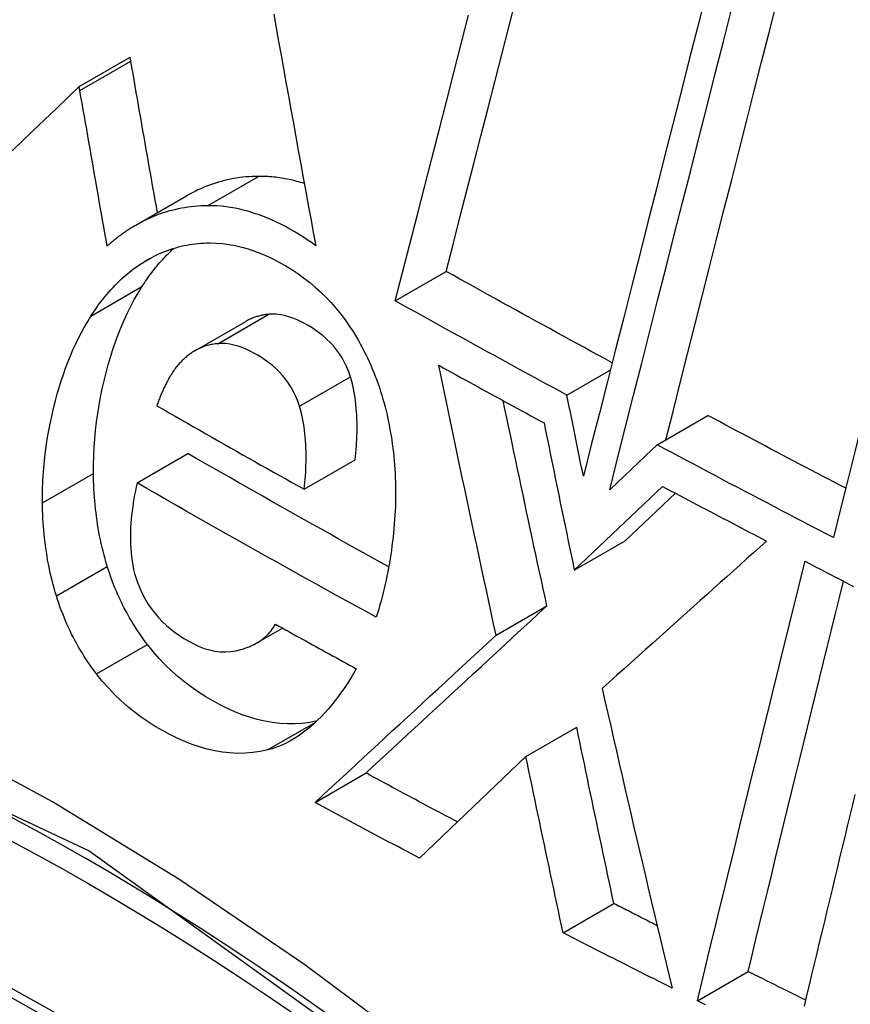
# Model space of a CAD drawing. Header units: inches. Extents: x 18 to 388, y 34 to 188.
# Tile 97 of 159: x 377.4546 to 377.5508, y 137.0604 to 137.1745. Entities that reach past the tile are written whole.
import ezdxf

# ---------------------------------------------------------------- set-up
doc = ezdxf.new("R2010")
doc.units = ezdxf.units.IN
doc.header["$MEASUREMENT"] = 0
doc.layers.add('Visible Edges(ANSI)', color=7, linetype='Continuous', lineweight=25)
doc.layers.add('Visible Tangent Edges(ANSI)', color=7, linetype='Continuous', lineweight=25)

msp = doc.modelspace()

# ---------------------------------------------------------------- linework, layer by layer
at = {"layer": 'Visible Edges(ANSI)'}
for p, q in [((377.46148, 137.1667), (377.46737, 137.17011)), ((377.46745, 137.16966), (377.46737, 137.17011)), ((377.46155, 137.16626), (377.46148, 137.1667)), ((377.46802, 137.15063), (377.47392, 137.15403)), ((377.49807, 137.14189), (377.50397, 137.14529)), ((377.47486, 137.13609), (377.48076, 137.13949)), ((377.51796, 137.13096), (377.52299, 137.13386)), ((377.52842, 137.12519), (377.5343, 137.12859)), ((377.52842, 137.12519), (377.52707, 137.12392)), ((377.46817, 137.12078), (377.47407, 137.12419)), ((377.52707, 137.12392), (377.52292, 137.11997)), ((377.48754, 137.12004), (377.49344, 137.12344)), ((377.51882, 137.11066), (377.52905, 137.12037)), ((377.52471, 137.11406), (377.53053, 137.11959)), ((377.51882, 137.11066), (377.52471, 137.11406)), ((377.50975, 137.10314), (377.51564, 137.10654)), ((377.48204, 137.10224), (377.48502, 137.10396)), ((377.51321, 137.08907), (377.5191, 137.09247)), ((377.51321, 137.08907), (377.50089, 137.07731)), ((377.4888, 137.08377), (377.4947, 137.08718)), ((377.51753, 137.06865), (377.52341, 137.07204)), ((377.53308, 137.06079), (377.53894, 137.06418))]:
    msp.add_line(p, q, dxfattribs=at)
at = {"layer": 'Visible Edges(ANSI)', "flags": 128}
for points in [[(377.50397, 137.14529), (377.50477, 137.1484), (377.50557, 137.15152), (377.50637, 137.15465), (377.50718, 137.15779), (377.50799, 137.16094), (377.5088, 137.1641), (377.50962, 137.16727), (377.51043, 137.17043), (377.51125, 137.1736), (377.51206, 137.17678)], [(377.53403, 137.17727), (377.53308, 137.17355), (377.53213, 137.16982), (377.53118, 137.16609), (377.53023, 137.16235), (377.52928, 137.15861), (377.52833, 137.15487), (377.52738, 137.15113), (377.52643, 137.1474), (377.52548, 137.14367), (377.52454, 137.13996), (377.5236, 137.13625), (377.52266, 137.13255), (377.52172, 137.12887), (377.52079, 137.1252), (377.51987, 137.12156)], [(377.484, 137.17508), (377.48428, 137.1735), (377.48456, 137.17193), (377.48485, 137.17035), (377.48513, 137.16878), (377.48542, 137.1672), (377.4857, 137.16562), (377.48599, 137.16404), (377.48628, 137.16246), (377.48656, 137.16088), (377.48685, 137.1593), (377.48714, 137.15772), (377.48742, 137.15614), (377.48771, 137.15456), (377.488, 137.15298), (377.48829, 137.15141), (377.48858, 137.14984), (377.48887, 137.14826)], [(377.52292, 137.11997), (377.52384, 137.12361), (377.52476, 137.12728), (377.52569, 137.13096), (377.52663, 137.13465), (377.52757, 137.13836), (377.52851, 137.14207), (377.52945, 137.14579), (377.5304, 137.14952), (377.53135, 137.15326), (377.5323, 137.15699), (377.53325, 137.16073), (377.5342, 137.16447), (377.53514, 137.1682), (377.53609, 137.17192), (377.53704, 137.17564)], [(377.52941, 137.12577), (377.53025, 137.12907), (377.53109, 137.13239), (377.53193, 137.13573), (377.53278, 137.13907), (377.53363, 137.14243), (377.53448, 137.14579), (377.53533, 137.14916), (377.53619, 137.15253), (377.53705, 137.15591), (377.53791, 137.15929), (377.53876, 137.16267), (377.53962, 137.16605), (377.54048, 137.16942), (377.54134, 137.1728), (377.5422, 137.17617)], [(377.56407, 137.17549), (377.56322, 137.17212), (377.56237, 137.16873), (377.56152, 137.16534), (377.56066, 137.16194), (377.55981, 137.15854), (377.55896, 137.15513), (377.5581, 137.15172), (377.55725, 137.14831), (377.5564, 137.1449), (377.55555, 137.14149), (377.5547, 137.13809), (377.55385, 137.13469), (377.55301, 137.13129), (377.55217, 137.1279), (377.55133, 137.12452), (377.55049, 137.12115), (377.54966, 137.11779), (377.54883, 137.11444)], [(377.49807, 137.14189), (377.49891, 137.14516), (377.49975, 137.14844), (377.5006, 137.15173), (377.50145, 137.15503), (377.5023, 137.15835), (377.50315, 137.16167), (377.50401, 137.16499), (377.50487, 137.16832), (377.50572, 137.17166), (377.50658, 137.17499)], [(377.47053, 137.15208), (377.47041, 137.15282), (377.47028, 137.15355), (377.47015, 137.15428), (377.47002, 137.15502), (377.46989, 137.15575), (377.46976, 137.15648), (377.46963, 137.15722), (377.4695, 137.15795), (377.46937, 137.15869), (377.46924, 137.15942), (377.46912, 137.16015), (377.46899, 137.16089), (377.46886, 137.16162), (377.46873, 137.16235), (377.4686, 137.16309), (377.46847, 137.16382), (377.46834, 137.16455), (377.46822, 137.16528), (377.46809, 137.16601), (377.46796, 137.16674), (377.46783, 137.16747), (377.46771, 137.1682), (377.46758, 137.16893), (377.46745, 137.16966)], [(377.46148, 137.1667), (377.46014, 137.16542), (377.45881, 137.16414), (377.45747, 137.16286), (377.45612, 137.16157), (377.45477, 137.16028), (377.45342, 137.15898)], [(377.46472, 137.14821), (377.46459, 137.14896), (377.46445, 137.14971), (377.46432, 137.15047), (377.46419, 137.15122), (377.46406, 137.15197), (377.46392, 137.15273), (377.46379, 137.15348), (377.46366, 137.15423), (377.46353, 137.15499), (377.46339, 137.15574), (377.46326, 137.1565), (377.46313, 137.15725), (377.463, 137.158), (377.46287, 137.15875), (377.46273, 137.15951), (377.4626, 137.16026), (377.46247, 137.16101), (377.46234, 137.16176), (377.46221, 137.16251), (377.46208, 137.16326), (377.46195, 137.16401), (377.46181, 137.16476), (377.46168, 137.16551), (377.46155, 137.16626)], [(377.48224, 137.1563), (377.48188, 137.15629), (377.48151, 137.15628), (377.48115, 137.15626), (377.48079, 137.15623), (377.48043, 137.15619), (377.48007, 137.15615), (377.47972, 137.1561), (377.47936, 137.15604), (377.47901, 137.15597), (377.47865, 137.15589), (377.4783, 137.15581), (377.47795, 137.15572), (377.4776, 137.15562), (377.47726, 137.15552), (377.47691, 137.1554), (377.47657, 137.15528), (377.47623, 137.15515), (377.47589, 137.15501), (377.47556, 137.15487), (377.47522, 137.15472), (377.47489, 137.15456), (377.47456, 137.15439), (377.47424, 137.15422), (377.47392, 137.15403)], [(377.48755, 137.15547), (377.48733, 137.15554), (377.48711, 137.1556), (377.48689, 137.15566), (377.48667, 137.15572), (377.48645, 137.15578), (377.48622, 137.15584), (377.486, 137.15589), (377.48578, 137.15594), (377.48556, 137.15598), (377.48534, 137.15602), (377.48512, 137.15606), (377.4849, 137.1561), (377.48468, 137.15613), (377.48446, 137.15616), (377.48423, 137.15619), (377.48401, 137.15622), (377.48379, 137.15624), (377.48357, 137.15626), (377.48335, 137.15627), (377.48313, 137.15628), (377.4829, 137.15629), (377.48268, 137.1563), (377.48246, 137.1563), (377.48224, 137.1563)], [(377.47634, 137.15289), (377.47596, 137.15289), (377.47558, 137.15287), (377.47519, 137.15285), (377.47481, 137.15282), (377.47443, 137.15278), (377.47406, 137.15273), (377.47368, 137.15267), (377.47331, 137.1526), (377.47293, 137.15253), (377.47256, 137.15244), (377.47219, 137.15235), (377.47182, 137.15225), (377.47146, 137.15214), (377.47109, 137.15202), (377.47073, 137.1519), (377.47037, 137.15176), (377.47001, 137.15162), (377.46966, 137.15146), (377.46931, 137.1513), (377.46896, 137.15113), (377.46861, 137.15096), (377.46827, 137.15077), (377.46793, 137.15058), (377.46759, 137.15038)], [(377.48887, 137.14826), (377.48838, 137.14862), (377.48789, 137.14896), (377.48739, 137.14929), (377.48689, 137.14961), (377.48639, 137.14991), (377.48588, 137.1502), (377.48536, 137.15049), (377.48484, 137.15075), (377.48432, 137.15101), (377.4838, 137.15125), (377.48327, 137.15147), (377.48275, 137.15168), (377.48222, 137.15187), (377.48168, 137.15205), (377.48115, 137.15221), (377.48062, 137.15236), (377.48008, 137.15249), (377.47955, 137.1526), (377.47901, 137.15269), (377.47848, 137.15277), (377.47794, 137.15283), (377.47741, 137.15287), (377.47688, 137.15289), (377.47634, 137.15289)], [(377.46759, 137.15038), (377.46747, 137.1503), (377.46734, 137.15022), (377.46722, 137.15014), (377.46709, 137.15006), (377.46697, 137.14998), (377.46685, 137.14989), (377.46672, 137.14981), (377.4666, 137.14972), (377.46648, 137.14964), (377.46636, 137.14955), (377.46624, 137.14946), (377.46612, 137.14937), (377.466, 137.14928), (377.46588, 137.14919), (377.46576, 137.14909), (377.46564, 137.149), (377.46553, 137.1489), (377.46541, 137.14881), (377.46529, 137.14871), (377.46518, 137.14861), (377.46506, 137.14851), (377.46495, 137.14841), (377.46483, 137.14831), (377.46472, 137.14821)], [(377.46874, 137.14352), (377.46888, 137.14373), (377.46902, 137.14394), (377.46916, 137.14415), (377.4693, 137.14435), (377.46944, 137.14456), (377.46958, 137.14476), (377.46973, 137.14495), (377.46988, 137.14515), (377.47003, 137.14535), (377.47018, 137.14554), (377.47033, 137.14573), (377.47048, 137.14591), (377.47063, 137.1461), (377.47079, 137.14628), (377.47095, 137.14646), (377.47111, 137.14664), (377.47127, 137.14681), (377.47143, 137.14698), (377.47159, 137.14715), (377.47176, 137.14732), (377.47192, 137.14749), (377.47209, 137.14765), (377.47226, 137.14781), (377.47243, 137.14796)], [(377.46899, 137.14641), (377.46928, 137.14658), (377.46957, 137.14675), (377.46987, 137.14691), (377.47017, 137.14706), (377.47047, 137.14721), (377.47078, 137.14735), (377.47108, 137.14748), (377.47139, 137.1476), (377.4717, 137.14772), (377.47202, 137.14783), (377.47233, 137.14793), (377.47265, 137.14803), (377.47297, 137.14812), (377.47329, 137.1482), (377.47361, 137.14827), (377.47394, 137.14833), (377.47426, 137.14839), (377.47459, 137.14844), (377.47491, 137.14848), (377.47524, 137.14852), (377.47557, 137.14854), (377.4759, 137.14856), (377.47623, 137.14858), (377.47657, 137.14858)], [(377.47657, 137.14858), (377.47731, 137.14857), (377.47806, 137.14852), (377.4788, 137.14842), (377.47955, 137.14828), (377.4803, 137.14811), (377.48104, 137.1479), (377.48177, 137.14765), (377.48251, 137.14737), (377.48324, 137.14705), (377.48397, 137.1467), (377.48469, 137.14632), (377.4854, 137.14592), (377.4861, 137.14549), (377.48679, 137.14503), (377.48747, 137.14455), (377.48814, 137.14403), (377.48879, 137.14348), (377.48943, 137.14291), (377.49005, 137.1423), (377.49066, 137.14167), (377.49124, 137.141), (377.49181, 137.1403), (377.49235, 137.13957), (377.49287, 137.1388)], [(377.46284, 137.14011), (377.46306, 137.14044), (377.46327, 137.14077), (377.4635, 137.14109), (377.46372, 137.1414), (377.46395, 137.14171), (377.46418, 137.14201), (377.46442, 137.14231), (377.46466, 137.1426), (377.4649, 137.14288), (377.46515, 137.14316), (377.4654, 137.14344), (377.46565, 137.1437), (377.46591, 137.14396), (377.46617, 137.14422), (377.46643, 137.14447), (377.4667, 137.14471), (377.46697, 137.14494), (377.46725, 137.14517), (377.46753, 137.1454), (377.46781, 137.14561), (377.4681, 137.14582), (377.46839, 137.14602), (377.46869, 137.14622), (377.46899, 137.14641)], [(377.52321, 137.13471), (377.5224, 137.13515), (377.52159, 137.13558), (377.52079, 137.13602), (377.51998, 137.13646), (377.51918, 137.1369), (377.51838, 137.13734), (377.51757, 137.13778), (377.51677, 137.13822), (377.51597, 137.13866), (377.51516, 137.1391), (377.51436, 137.13954), (377.51356, 137.13998), (377.51276, 137.14042), (377.51196, 137.14086), (377.51116, 137.1413), (377.51036, 137.14174), (377.50956, 137.14219), (377.50876, 137.14263), (377.50796, 137.14307), (377.50716, 137.14352), (377.50636, 137.14396), (377.50556, 137.1444), (377.50477, 137.14485), (377.50397, 137.14529)], [(377.46312, 137.12188), (377.46312, 137.12289), (377.46315, 137.12389), (377.4632, 137.12489), (377.46327, 137.12588), (377.46336, 137.12687), (377.46348, 137.12785), (377.46362, 137.12882), (377.46377, 137.12978), (377.46395, 137.13073), (377.46414, 137.13168), (377.46436, 137.13262), (377.46459, 137.13355), (377.46483, 137.13447), (377.46509, 137.13537), (377.46537, 137.13625), (377.46567, 137.13712), (377.46598, 137.13798), (377.46632, 137.13883), (377.46667, 137.13965), (377.46705, 137.14047), (377.46744, 137.14126), (377.46785, 137.14203), (377.46829, 137.14278), (377.46874, 137.14352)], [(377.51796, 137.13096), (377.51713, 137.13141), (377.51629, 137.13186), (377.51546, 137.13231), (377.51463, 137.13277), (377.5138, 137.13322), (377.51296, 137.13367), (377.51213, 137.13413), (377.5113, 137.13458), (377.51047, 137.13504), (377.50964, 137.13549), (377.50881, 137.13595), (377.50798, 137.1364), (377.50715, 137.13686), (377.50633, 137.13731), (377.5055, 137.13777), (377.50467, 137.13822), (377.50384, 137.13868), (377.50302, 137.13914), (377.50219, 137.1396), (377.50137, 137.14005), (377.50054, 137.14051), (377.49972, 137.14097), (377.4989, 137.14143), (377.49807, 137.14189)], [(377.45722, 137.11847), (377.45723, 137.11981), (377.45728, 137.12113), (377.45737, 137.12244), (377.4575, 137.12375), (377.45766, 137.12504), (377.45786, 137.12627), (377.45807, 137.12743), (377.45829, 137.12849), (377.45851, 137.12946), (377.45873, 137.13032), (377.45894, 137.13109), (377.45916, 137.13185), (377.45939, 137.1326), (377.45964, 137.13334), (377.4599, 137.13407), (377.46017, 137.13479), (377.46045, 137.1355), (377.46075, 137.1362), (377.46107, 137.13688), (377.46139, 137.13755), (377.46173, 137.13821), (377.46209, 137.13886), (377.46246, 137.13949), (377.46284, 137.14011)], [(377.48342, 137.14032), (377.4833, 137.14031), (377.48319, 137.14029), (377.48307, 137.14028), (377.48296, 137.14026), (377.48284, 137.14024), (377.48273, 137.14022), (377.48261, 137.1402), (377.4825, 137.14017), (377.48239, 137.14014), (377.48228, 137.14011), (377.48216, 137.14008), (377.48205, 137.14005), (377.48194, 137.14002), (377.48183, 137.13998), (377.48172, 137.13994), (377.48161, 137.1399), (377.4815, 137.13986), (377.48139, 137.13981), (377.48129, 137.13976), (377.48118, 137.13971), (377.48107, 137.13966), (377.48097, 137.13961), (377.48087, 137.13955), (377.48076, 137.13949)], [(377.49289, 137.13306), (377.4927, 137.13365), (377.49247, 137.1342), (377.49221, 137.13474), (377.49192, 137.13526), (377.49161, 137.13575), (377.49127, 137.13622), (377.49091, 137.13666), (377.49053, 137.13707), (377.49013, 137.13745), (377.48973, 137.13781), (377.48931, 137.13814), (377.48888, 137.13846), (377.48845, 137.13874), (377.48801, 137.13901), (377.48756, 137.13926), (377.48711, 137.13949), (377.48666, 137.1397), (377.4862, 137.13988), (377.48574, 137.14004), (377.48527, 137.14017), (377.48481, 137.14027), (377.48434, 137.14032), (377.48388, 137.14034), (377.48342, 137.14032)], [(377.49287, 137.1388), (377.49312, 137.13843), (377.49335, 137.13805), (377.49358, 137.13766), (377.49381, 137.13727), (377.49403, 137.13688), (377.49425, 137.13648), (377.49446, 137.13608), (377.49466, 137.13567), (377.49486, 137.13526), (377.49505, 137.13485), (377.49524, 137.13443), (377.49542, 137.134), (377.4956, 137.13357), (377.49577, 137.13314), (377.49593, 137.1327), (377.49609, 137.13226), (377.49624, 137.13182), (377.49639, 137.13138), (377.49653, 137.13093), (377.49666, 137.13048), (377.49679, 137.13003), (377.4969, 137.12958), (377.49702, 137.12912), (377.49713, 137.12866)], [(377.47752, 137.13691), (377.47737, 137.1369), (377.47722, 137.13688), (377.47707, 137.13686), (377.47692, 137.13683), (377.47677, 137.1368), (377.47662, 137.13677), (377.47648, 137.13674), (377.47633, 137.1367), (377.47619, 137.13666), (377.47604, 137.13661), (377.4759, 137.13656), (377.47576, 137.13651), (377.47561, 137.13645), (377.47547, 137.13639), (377.47533, 137.13633), (377.4752, 137.13627), (377.47506, 137.1362), (377.47492, 137.13612), (377.47479, 137.13604), (377.47466, 137.13596), (377.47453, 137.13588), (377.4744, 137.13579), (377.47427, 137.1357), (377.47414, 137.1356)], [(377.48699, 137.12966), (377.4868, 137.13024), (377.48657, 137.1308), (377.48631, 137.13134), (377.48603, 137.13185), (377.48572, 137.13234), (377.48538, 137.1328), (377.48503, 137.13323), (377.48465, 137.13364), (377.48426, 137.13402), (377.48386, 137.13438), (377.48345, 137.13471), (377.48302, 137.13502), (377.4826, 137.13531), (377.48216, 137.13558), (377.48171, 137.13583), (377.48126, 137.13606), (377.4808, 137.13628), (377.48033, 137.13647), (377.47987, 137.13663), (377.4794, 137.13676), (377.47893, 137.13686), (377.47845, 137.13692), (377.47799, 137.13694), (377.47752, 137.13691)], [(377.47414, 137.1356), (377.47403, 137.13551), (377.47392, 137.13542), (377.47381, 137.13532), (377.4737, 137.13523), (377.47359, 137.13513), (377.47348, 137.13503), (377.47338, 137.13492), (377.47327, 137.13482), (377.47317, 137.13471), (377.47307, 137.1346), (377.47297, 137.13449), (377.47287, 137.13437), (377.47278, 137.13426), (377.47268, 137.13414), (377.47259, 137.13402), (377.4725, 137.13389), (377.47241, 137.13377), (377.47232, 137.13364), (377.47223, 137.13351), (377.47215, 137.13338), (377.47207, 137.13324), (377.47199, 137.13311), (377.47191, 137.13297), (377.47183, 137.13283)], [(377.50975, 137.10314), (377.50947, 137.10444), (377.50919, 137.10575), (377.50891, 137.10705), (377.50863, 137.10835), (377.50835, 137.10966), (377.50807, 137.11096), (377.50779, 137.11226), (377.50751, 137.11357), (377.50723, 137.11487), (377.50695, 137.11618), (377.50667, 137.11748), (377.5064, 137.11879), (377.50612, 137.12009), (377.50584, 137.1214), (377.50557, 137.1227), (377.50529, 137.12401), (377.50502, 137.12531), (377.50475, 137.12661), (377.50448, 137.12791), (377.5042, 137.12921), (377.50393, 137.13051), (377.50366, 137.13181), (377.50339, 137.13311), (377.50312, 137.13441)], [(377.50312, 137.13441), (377.50363, 137.13413), (377.50413, 137.13385), (377.50464, 137.13357), (377.50515, 137.13329), (377.50565, 137.13301), (377.50616, 137.13273), (377.50667, 137.13246), (377.50717, 137.13218), (377.50768, 137.1319), (377.50819, 137.13162), (377.5087, 137.13134), (377.5092, 137.13107), (377.50971, 137.13079), (377.51022, 137.13051), (377.51073, 137.13023), (377.51124, 137.12996), (377.51175, 137.12968), (377.51225, 137.1294), (377.51276, 137.12913), (377.51327, 137.12885), (377.51378, 137.12857), (377.51429, 137.1283), (377.5148, 137.12802), (377.51531, 137.12774)], [(377.47183, 137.13283), (377.47176, 137.13271), (377.4717, 137.13259), (377.47164, 137.13246), (377.47157, 137.13234), (377.47151, 137.13222), (377.47145, 137.13209), (377.47139, 137.13197), (377.47133, 137.13184), (377.47127, 137.13171), (377.47121, 137.13159), (377.47115, 137.13146), (377.47109, 137.13133), (377.47103, 137.1312), (377.47098, 137.13107), (377.47092, 137.13093), (377.47087, 137.1308), (377.47082, 137.13067), (377.47076, 137.13053), (377.47071, 137.1304), (377.47066, 137.13027), (377.47062, 137.13013), (377.47057, 137.12999), (377.47052, 137.12986), (377.47048, 137.12972)], [(377.49344, 137.12344), (377.49348, 137.12383), (377.49351, 137.12423), (377.49355, 137.12463), (377.49358, 137.12503), (377.4936, 137.12543), (377.49362, 137.12583), (377.49364, 137.12623), (377.49365, 137.12663), (377.49366, 137.12704), (377.49366, 137.12744), (377.49365, 137.12784), (377.49364, 137.12825), (377.49362, 137.12865), (377.4936, 137.12906), (377.49356, 137.12946), (377.49352, 137.12987), (377.49348, 137.13028), (377.49342, 137.13068), (377.49336, 137.13108), (377.49328, 137.13149), (377.4932, 137.13189), (377.49311, 137.13228), (377.493, 137.13267), (377.49289, 137.13306)], [(377.51987, 137.12156), (377.51979, 137.12195), (377.51971, 137.12234), (377.51963, 137.12273), (377.51955, 137.12312), (377.51947, 137.12351), (377.51939, 137.12391), (377.51931, 137.1243), (377.51923, 137.12469), (377.51915, 137.12508), (377.51907, 137.12547), (377.51899, 137.12586), (377.51891, 137.12626), (377.51883, 137.12665), (377.51875, 137.12704), (377.51868, 137.12743), (377.5186, 137.12782), (377.51852, 137.12822), (377.51844, 137.12861), (377.51836, 137.129), (377.51828, 137.12939), (377.5182, 137.12978), (377.51812, 137.13017), (377.51804, 137.13057), (377.51796, 137.13096)], [(377.47048, 137.12972), (377.47119, 137.12932), (377.47189, 137.12891), (377.4726, 137.1285), (377.47331, 137.1281), (377.47401, 137.12769), (377.47472, 137.12729), (377.47543, 137.12688), (377.47614, 137.12648), (377.47685, 137.12607), (377.47756, 137.12567), (377.47827, 137.12526), (377.47898, 137.12486), (377.47969, 137.12446), (377.4804, 137.12405), (377.48111, 137.12365), (377.48182, 137.12325), (377.48253, 137.12285), (377.48325, 137.12244), (377.48396, 137.12204), (377.48468, 137.12164), (377.48539, 137.12124), (377.48611, 137.12084), (377.48682, 137.12044), (377.48754, 137.12004)], [(377.48754, 137.12004), (377.48758, 137.12043), (377.48762, 137.12082), (377.48765, 137.12122), (377.48768, 137.12162), (377.48771, 137.12202), (377.48773, 137.12243), (377.48774, 137.12283), (377.48775, 137.12324), (377.48776, 137.12365), (377.48776, 137.12405), (377.48775, 137.12446), (377.48774, 137.12487), (377.48772, 137.12527), (377.4877, 137.12568), (377.48766, 137.12608), (377.48762, 137.12648), (377.48758, 137.12689), (377.48752, 137.12729), (377.48746, 137.12769), (377.48738, 137.12809), (377.4873, 137.12849), (377.48721, 137.12888), (377.48711, 137.12927), (377.48699, 137.12966)], [(377.51564, 137.10654), (377.51543, 137.10753), (377.51521, 137.10852), (377.515, 137.10951), (377.51479, 137.1105), (377.51457, 137.11149), (377.51436, 137.11248), (377.51415, 137.11347), (377.51393, 137.11446), (377.51372, 137.11545), (377.51351, 137.11644), (377.5133, 137.11744), (377.51309, 137.11843), (377.51288, 137.11942), (377.51267, 137.12041), (377.51246, 137.1214), (377.51225, 137.12239), (377.51204, 137.12338), (377.51183, 137.12437), (377.51162, 137.12537), (377.51141, 137.12636), (377.5112, 137.12735), (377.51099, 137.12834), (377.51079, 137.12933), (377.51058, 137.13032)], [(377.49713, 137.12866), (377.49723, 137.12818), (377.49733, 137.12769), (377.49742, 137.12721), (377.49751, 137.12673), (377.49759, 137.12624), (377.49767, 137.12576), (377.49774, 137.12528), (377.4978, 137.12479), (377.49786, 137.12431), (377.49791, 137.12382), (377.49795, 137.12334), (377.49799, 137.12286), (377.49803, 137.12237), (377.49806, 137.12189), (377.49808, 137.1214), (377.4981, 137.12092), (377.49811, 137.12044), (377.49811, 137.11995), (377.49811, 137.11947), (377.49811, 137.11899), (377.4981, 137.1185), (377.49809, 137.11802), (377.49807, 137.11754), (377.49804, 137.11705)], [(377.55025, 137.12016), (377.54958, 137.12051), (377.54891, 137.12086), (377.54825, 137.12121), (377.54758, 137.12156), (377.54691, 137.12191), (377.54625, 137.12226), (377.54558, 137.12261), (377.54492, 137.12296), (377.54425, 137.12331), (377.54359, 137.12366), (377.54292, 137.12401), (377.54226, 137.12436), (377.54159, 137.12471), (377.54093, 137.12507), (377.54027, 137.12542), (377.5396, 137.12577), (377.53894, 137.12612), (377.53828, 137.12647), (377.53761, 137.12683), (377.53695, 137.12718), (377.53629, 137.12753), (377.53563, 137.12788), (377.53496, 137.12824), (377.5343, 137.12859)], [(377.51531, 137.12774), (377.51545, 137.12703), (377.5156, 137.12632), (377.51574, 137.12561), (377.51589, 137.1249), (377.51603, 137.12419), (377.51618, 137.12348), (377.51632, 137.12276), (377.51647, 137.12205), (377.51661, 137.12134), (377.51676, 137.12063), (377.51691, 137.11992), (377.51705, 137.1192), (377.5172, 137.11849), (377.51735, 137.11778), (377.51749, 137.11707), (377.51764, 137.11636), (377.51779, 137.11564), (377.51794, 137.11493), (377.51808, 137.11422), (377.51823, 137.11351), (377.51838, 137.1128), (377.51853, 137.11209), (377.51867, 137.11137), (377.51882, 137.11066)], [(377.54883, 137.11444), (377.54798, 137.11489), (377.54712, 137.11533), (377.54627, 137.11578), (377.54541, 137.11622), (377.54456, 137.11667), (377.5437, 137.11712), (377.54285, 137.11756), (377.542, 137.11801), (377.54115, 137.11846), (377.5403, 137.1189), (377.53944, 137.11935), (377.53859, 137.1198), (377.53774, 137.12025), (377.53689, 137.12069), (377.53604, 137.12114), (377.5352, 137.12159), (377.53435, 137.12204), (377.5335, 137.12249), (377.53265, 137.12294), (377.5318, 137.12339), (377.53096, 137.12384), (377.53011, 137.12429), (377.52926, 137.12474), (377.52842, 137.12519)], [(377.49732, 137.11107), (377.49635, 137.11161), (377.49537, 137.11215), (377.49439, 137.1127), (377.49341, 137.11324), (377.49244, 137.11378), (377.49146, 137.11432), (377.49049, 137.11487), (377.48952, 137.11541), (377.48854, 137.11595), (377.48757, 137.1165), (377.4866, 137.11704), (377.48563, 137.11759), (377.48467, 137.11814), (377.4837, 137.11868), (377.48273, 137.11923), (377.48177, 137.11978), (377.4808, 137.12033), (377.47984, 137.12088), (377.47887, 137.12143), (377.47791, 137.12198), (377.47695, 137.12253), (377.47599, 137.12308), (377.47503, 137.12363), (377.47407, 137.12419)], [(377.46473, 137.1111), (377.4646, 137.11154), (377.46448, 137.11198), (377.46436, 137.11242), (377.46424, 137.11286), (377.46413, 137.1133), (377.46403, 137.11375), (377.46393, 137.11419), (377.46384, 137.11464), (377.46376, 137.11509), (377.46368, 137.11553), (377.46361, 137.11598), (377.46354, 137.11643), (377.46347, 137.11688), (377.46342, 137.11733), (377.46336, 137.11779), (377.46332, 137.11824), (377.46327, 137.11869), (377.46324, 137.11915), (377.46321, 137.1196), (377.46318, 137.12006), (377.46316, 137.12051), (377.46314, 137.12097), (377.46313, 137.12142), (377.46312, 137.12188)], [(377.46817, 137.12078), (377.46808, 137.12033), (377.46798, 137.11987), (377.46789, 137.11941), (377.46781, 137.11894), (377.46774, 137.11847), (377.46767, 137.118), (377.4676, 137.11753), (377.46755, 137.11706), (377.4675, 137.11658), (377.46746, 137.11611), (377.46743, 137.11562), (377.46741, 137.11514), (377.4674, 137.11465), (377.4674, 137.11416), (377.46741, 137.11368), (377.46744, 137.11319), (377.46748, 137.1127), (377.46753, 137.11221), (377.4676, 137.11173), (377.46768, 137.11124), (377.46778, 137.11077), (377.46789, 137.11029), (377.46803, 137.10983), (377.46818, 137.10937)], [(377.49587, 137.10523), (377.49471, 137.10587), (377.49354, 137.10651), (377.49237, 137.10715), (377.49121, 137.10779), (377.49004, 137.10844), (377.48888, 137.10908), (377.48772, 137.10972), (377.48656, 137.11037), (377.4854, 137.11101), (377.48424, 137.11166), (377.48309, 137.1123), (377.48193, 137.11295), (377.48078, 137.1136), (377.47963, 137.11425), (377.47848, 137.1149), (377.47733, 137.11555), (377.47618, 137.1162), (377.47503, 137.11685), (377.47388, 137.1175), (377.47274, 137.11816), (377.4716, 137.11881), (377.47045, 137.11947), (377.46931, 137.12012), (377.46817, 137.12078)], [(377.52905, 137.12037), (377.52955, 137.12011), (377.53005, 137.11984), (377.53055, 137.11958), (377.53105, 137.11931), (377.53155, 137.11905), (377.53205, 137.11878), (377.53255, 137.11852), (377.53305, 137.11825), (377.53355, 137.11799), (377.53405, 137.11773), (377.53455, 137.11746), (377.53505, 137.1172), (377.53555, 137.11693), (377.53605, 137.11667), (377.53655, 137.11641), (377.53705, 137.11614), (377.53756, 137.11588), (377.53806, 137.11562), (377.53856, 137.11535), (377.53906, 137.11509), (377.53956, 137.11483), (377.54007, 137.11456), (377.54057, 137.1143), (377.54107, 137.11404)], [(377.45884, 137.10769), (377.4587, 137.10813), (377.45858, 137.10857), (377.45846, 137.10901), (377.45834, 137.10946), (377.45823, 137.1099), (377.45813, 137.11034), (377.45804, 137.11079), (377.45795, 137.11123), (377.45786, 137.11168), (377.45778, 137.11213), (377.45771, 137.11258), (377.45764, 137.11303), (377.45758, 137.11348), (377.45752, 137.11393), (377.45747, 137.11438), (377.45742, 137.11483), (377.45738, 137.11529), (377.45734, 137.11574), (377.45731, 137.11619), (377.45728, 137.11665), (377.45726, 137.11711), (377.45724, 137.11756), (377.45723, 137.11802), (377.45722, 137.11847)], [(377.49804, 137.11705), (377.49801, 137.11654), (377.49797, 137.11602), (377.49793, 137.11551), (377.49788, 137.115), (377.49783, 137.11449), (377.49777, 137.11398), (377.4977, 137.11348), (377.49763, 137.11297), (377.49756, 137.11247), (377.49748, 137.11198), (377.4974, 137.11148), (377.49731, 137.11099), (377.49722, 137.1105), (377.49712, 137.11001), (377.49701, 137.10952), (377.49691, 137.10904), (377.49679, 137.10855), (377.49668, 137.10807), (377.49655, 137.10759), (377.49643, 137.10712), (377.4963, 137.10664), (377.49616, 137.10617), (377.49602, 137.1057), (377.49587, 137.10523)], [(377.54107, 137.11404), (377.5403, 137.11335), (377.53954, 137.11266), (377.53878, 137.11198), (377.53801, 137.11129), (377.53725, 137.11061), (377.53649, 137.10992), (377.53572, 137.10923), (377.53495, 137.10855), (377.53419, 137.10786), (377.53341, 137.10716), (377.53264, 137.10647), (377.53186, 137.10577), (377.53108, 137.10507), (377.53029, 137.10436), (377.5295, 137.10365), (377.5287, 137.10293), (377.5279, 137.10221), (377.52708, 137.10148), (377.52627, 137.10075), (377.52544, 137.10001), (377.52461, 137.09926), (377.52376, 137.0985), (377.52291, 137.09774), (377.52205, 137.09697)], [(377.53308, 137.06079), (377.53359, 137.0629), (377.5341, 137.06502), (377.53461, 137.06714), (377.53513, 137.06926), (377.53564, 137.07139), (377.53616, 137.07351), (377.53668, 137.07564), (377.5372, 137.07777), (377.53772, 137.0799), (377.53824, 137.08204), (377.53876, 137.08417), (377.53928, 137.0863), (377.5398, 137.08843), (377.54033, 137.09056), (377.54085, 137.09269), (377.54137, 137.09481), (377.54189, 137.09694), (377.54242, 137.09906), (377.54294, 137.10118), (377.54346, 137.10329), (377.54398, 137.1054), (377.5445, 137.10751), (377.54502, 137.10961), (377.54554, 137.11171)], [(377.54554, 137.11171), (377.54597, 137.11148), (377.5464, 137.11126), (377.54683, 137.11104), (377.54726, 137.11081), (377.54769, 137.11059), (377.54812, 137.11036), (377.54855, 137.11014), (377.54899, 137.10992), (377.54942, 137.10969), (377.54985, 137.10947), (377.55028, 137.10925), (377.55071, 137.10903), (377.55114, 137.1088)], [(377.46938, 137.10207), (377.46913, 137.10239), (377.46889, 137.10272), (377.46865, 137.10306), (377.46841, 137.1034), (377.46818, 137.10374), (377.46796, 137.10409), (377.46773, 137.10444), (377.46752, 137.1048), (377.46731, 137.10516), (377.4671, 137.10553), (377.4669, 137.1059), (377.4667, 137.10628), (377.4665, 137.10666), (377.46632, 137.10705), (377.46613, 137.10744), (377.46595, 137.10783), (377.46578, 137.10823), (377.46562, 137.10863), (377.46546, 137.10903), (377.4653, 137.10944), (377.46515, 137.10985), (377.46501, 137.11026), (377.46487, 137.11068), (377.46473, 137.1111)], [(377.46818, 137.10937), (377.46844, 137.10869), (377.46873, 137.10803), (377.46906, 137.1074), (377.46943, 137.10679), (377.46981, 137.10622), (377.47023, 137.10569), (377.47066, 137.10518), (377.47111, 137.1047), (377.47159, 137.10426), (377.47208, 137.10384), (377.47258, 137.10345), (377.47309, 137.10309), (377.47361, 137.10275), (377.47416, 137.10243), (377.47475, 137.10212), (377.47535, 137.10184), (377.47596, 137.10161), (377.47657, 137.10143), (377.47719, 137.1013), (377.47781, 137.10122), (377.47842, 137.1012), (377.47902, 137.10124), (377.47962, 137.10133), (377.48021, 137.10147)], [(377.53894, 137.06418), (377.5394, 137.06605), (377.53985, 137.06793), (377.5403, 137.06981), (377.54076, 137.07169), (377.54122, 137.07357), (377.54168, 137.07546), (377.54214, 137.07734), (377.5426, 137.07923), (377.54306, 137.08112), (377.54352, 137.08301), (377.54398, 137.0849), (377.54444, 137.08679), (377.54491, 137.08868), (377.54537, 137.09057), (377.54583, 137.09246), (377.5463, 137.09435), (377.54676, 137.09624), (377.54723, 137.09813), (377.54769, 137.10001), (377.54815, 137.10189), (377.54862, 137.10377), (377.54908, 137.10565), (377.54954, 137.10752), (377.55, 137.10939)], [(377.46348, 137.09866), (377.46323, 137.09899), (377.46299, 137.09932), (377.46275, 137.09965), (377.46251, 137.09999), (377.46228, 137.10034), (377.46206, 137.10068), (377.46184, 137.10104), (377.46162, 137.1014), (377.46141, 137.10176), (377.4612, 137.10213), (377.461, 137.1025), (377.4608, 137.10287), (377.4606, 137.10326), (377.46042, 137.10364), (377.46023, 137.10403), (377.46006, 137.10443), (377.45988, 137.10482), (377.45972, 137.10522), (377.45956, 137.10563), (377.4594, 137.10603), (377.45925, 137.10644), (377.45911, 137.10686), (377.45897, 137.10727), (377.45884, 137.10769)], [(377.4947, 137.08718), (377.49549, 137.08791), (377.49629, 137.08865), (377.49709, 137.08939), (377.49789, 137.09013), (377.4987, 137.09088), (377.49951, 137.09163), (377.50033, 137.09239), (377.50115, 137.09315), (377.50198, 137.09391), (377.50281, 137.09468), (377.50366, 137.09546), (377.50451, 137.09625), (377.50537, 137.09705), (377.50624, 137.09785), (377.50712, 137.09867), (377.50802, 137.09949), (377.50892, 137.10033), (377.50984, 137.10118), (377.51077, 137.10204), (377.51171, 137.10291), (377.51267, 137.1038), (377.51365, 137.1047), (377.51464, 137.10561), (377.51564, 137.10654)], [(377.48021, 137.10147), (377.4804, 137.10153), (377.4806, 137.1016), (377.48079, 137.10166), (377.48098, 137.10174), (377.48117, 137.10181), (377.48136, 137.10189), (377.48155, 137.10198), (377.48173, 137.10207), (377.48191, 137.10217), (377.4821, 137.10227), (377.48227, 137.10238), (377.48245, 137.1025), (377.48262, 137.10262), (377.48279, 137.10275), (377.48295, 137.10288), (377.48311, 137.10302), (377.48327, 137.10317), (377.48342, 137.10332), (377.48356, 137.10349), (377.4837, 137.10366), (377.48384, 137.10383), (377.48397, 137.10402), (377.48409, 137.10421), (377.4842, 137.10441)], [(377.4842, 137.10441), (377.48459, 137.1042), (377.48498, 137.10398), (377.48537, 137.10376), (377.48576, 137.10355), (377.48615, 137.10333), (377.48654, 137.10312), (377.48693, 137.1029), (377.48732, 137.10269), (377.48771, 137.10247), (377.4881, 137.10226), (377.48849, 137.10204), (377.48888, 137.10183), (377.48927, 137.10161), (377.48966, 137.1014), (377.49005, 137.10118), (377.49044, 137.10097), (377.49083, 137.10075), (377.49123, 137.10054), (377.49162, 137.10032), (377.49201, 137.10011), (377.4924, 137.09989), (377.49279, 137.09968), (377.49318, 137.09947), (377.49357, 137.09925)], [(377.48902, 137.09321), (377.48817, 137.09304), (377.48731, 137.09292), (377.48645, 137.09287), (377.48559, 137.09286), (377.48472, 137.09291), (377.48385, 137.09301), (377.48297, 137.09317), (377.48209, 137.09338), (377.48122, 137.09363), (377.48035, 137.09393), (377.47949, 137.09427), (377.47864, 137.09465), (377.47779, 137.09507), (377.47695, 137.09553), (377.47613, 137.09601), (377.47531, 137.09654), (377.4745, 137.0971), (377.47371, 137.09769), (377.47294, 137.09833), (377.47218, 137.099), (377.47145, 137.09971), (377.47073, 137.10045), (377.47004, 137.10124), (377.46938, 137.10207)], [(377.4888, 137.08377), (377.4896, 137.08451), (377.4904, 137.08525), (377.4912, 137.08599), (377.49201, 137.08674), (377.49281, 137.08748), (377.49363, 137.08824), (377.49444, 137.08899), (377.49527, 137.08975), (377.4961, 137.09052), (377.49693, 137.09129), (377.49778, 137.09208), (377.49863, 137.09286), (377.49949, 137.09366), (377.50037, 137.09447), (377.50125, 137.09528), (377.50214, 137.09611), (377.50304, 137.09694), (377.50396, 137.09779), (377.50489, 137.09865), (377.50583, 137.09952), (377.50679, 137.1004), (377.50776, 137.1013), (377.50875, 137.10222), (377.50975, 137.10314)], [(377.48328, 137.08984), (377.48243, 137.08966), (377.48157, 137.08954), (377.4807, 137.08947), (377.47982, 137.08945), (377.47894, 137.0895), (377.47806, 137.08959), (377.47717, 137.08974), (377.4763, 137.08994), (377.47542, 137.09019), (377.47455, 137.09049), (377.47369, 137.09083), (377.47283, 137.09121), (377.47197, 137.09162), (377.47113, 137.09208), (377.47029, 137.09257), (377.46947, 137.0931), (377.46865, 137.09366), (377.46785, 137.09426), (377.46707, 137.09489), (377.46631, 137.09557), (377.46557, 137.09628), (377.46485, 137.09704), (377.46415, 137.09783), (377.46348, 137.09866)], [(377.49357, 137.09925), (377.49325, 137.0987), (377.49292, 137.09816), (377.49258, 137.09762), (377.49223, 137.09709), (377.49187, 137.09657), (377.4915, 137.09606), (377.49112, 137.09556), (377.49073, 137.09508), (377.49034, 137.09461), (377.48993, 137.09415), (377.48952, 137.09371), (377.48909, 137.09328), (377.48866, 137.09287), (377.48822, 137.09248), (377.48776, 137.09212), (377.4873, 137.09177), (377.48683, 137.09144), (377.48635, 137.09114), (377.48586, 137.09086), (377.48536, 137.0906), (377.48486, 137.09037), (377.48434, 137.09017), (377.48382, 137.08999), (377.48328, 137.08984)], [(377.52205, 137.09697), (377.52237, 137.09552), (377.5227, 137.09408), (377.52303, 137.09263), (377.52336, 137.09119), (377.52369, 137.08974), (377.52402, 137.08829), (377.52435, 137.08685), (377.52468, 137.0854), (377.52502, 137.08395), (377.52535, 137.0825), (377.52569, 137.08106), (377.52603, 137.07961), (377.52637, 137.07816), (377.52671, 137.07671), (377.52705, 137.07526), (377.52739, 137.07382), (377.52773, 137.07237), (377.52808, 137.07092), (377.52842, 137.06947), (377.52877, 137.06803), (377.52912, 137.06658), (377.52947, 137.06514), (377.52982, 137.06369), (377.53017, 137.06225)], [(377.52341, 137.07204), (377.52322, 137.07289), (377.52304, 137.07374), (377.52286, 137.0746), (377.52267, 137.07545), (377.52249, 137.0763), (377.52231, 137.07715), (377.52213, 137.078), (377.52195, 137.07885), (377.52177, 137.0797), (377.52159, 137.08055), (377.52141, 137.08141), (377.52123, 137.08226), (377.52105, 137.08311), (377.52087, 137.08396), (377.52069, 137.08481), (377.52051, 137.08566), (377.52033, 137.08652), (377.52016, 137.08737), (377.51998, 137.08822), (377.5198, 137.08907), (377.51963, 137.08992), (377.51945, 137.09077), (377.51927, 137.09162), (377.5191, 137.09247)], [(377.51753, 137.06865), (377.51734, 137.0695), (377.51716, 137.07035), (377.51698, 137.0712), (377.51679, 137.07205), (377.51661, 137.0729), (377.51643, 137.07375), (377.51625, 137.07461), (377.51607, 137.07546), (377.51589, 137.07631), (377.51571, 137.07716), (377.51553, 137.07801), (377.51535, 137.07886), (377.51517, 137.07971), (377.51499, 137.08057), (377.51481, 137.08142), (377.51463, 137.08227), (377.51445, 137.08312), (377.51427, 137.08397), (377.5141, 137.08482), (377.51392, 137.08567), (377.51374, 137.08652), (377.51357, 137.08737), (377.51339, 137.08822), (377.51321, 137.08907)], [(377.50528, 137.0815), (377.50483, 137.08173), (377.50439, 137.08197), (377.50395, 137.0822), (377.50351, 137.08244), (377.50307, 137.08267), (377.50262, 137.08291), (377.50218, 137.08315), (377.50174, 137.08338), (377.5013, 137.08362), (377.50086, 137.08385), (377.50042, 137.08409), (377.49998, 137.08433), (377.49953, 137.08456), (377.49909, 137.0848), (377.49865, 137.08504), (377.49821, 137.08528), (377.49777, 137.08551), (377.49733, 137.08575), (377.49689, 137.08599), (377.49645, 137.08623), (377.49601, 137.08646), (377.49557, 137.0867), (377.49513, 137.08694), (377.4947, 137.08718)], [(377.50089, 137.07731), (377.50038, 137.07757), (377.49987, 137.07784), (377.49937, 137.07811), (377.49886, 137.07838), (377.49836, 137.07864), (377.49785, 137.07891), (377.49735, 137.07918), (377.49684, 137.07945), (377.49634, 137.07972), (377.49584, 137.07999), (377.49533, 137.08026), (377.49483, 137.08053), (377.49433, 137.0808), (377.49382, 137.08107), (377.49332, 137.08134), (377.49282, 137.08161), (377.49231, 137.08188), (377.49181, 137.08215), (377.49131, 137.08242), (377.49081, 137.08269), (377.49031, 137.08296), (377.4898, 137.08323), (377.4893, 137.0835), (377.4888, 137.08377)], [(377.55132, 137.08469), (377.55103, 137.08347), (377.55073, 137.08224), (377.55044, 137.08102), (377.55014, 137.07979), (377.54985, 137.07857), (377.54955, 137.07734), (377.54926, 137.07611), (377.54896, 137.07489), (377.54867, 137.07366), (377.54837, 137.07243), (377.54808, 137.0712), (377.54778, 137.06998), (377.54749, 137.06875), (377.54719, 137.06752), (377.5469, 137.06629), (377.54661, 137.06506), (377.54631, 137.06383), (377.54602, 137.06261), (377.54573, 137.06138), (377.54544, 137.06015)], [(377.52842, 137.06948), (377.52821, 137.06959), (377.528, 137.0697), (377.52779, 137.0698), (377.52758, 137.06991), (377.52737, 137.07002), (377.52717, 137.07012), (377.52696, 137.07023), (377.52675, 137.07033), (377.52654, 137.07044), (377.52633, 137.07055), (377.52612, 137.07065), (377.52591, 137.07076), (377.5257, 137.07087), (377.52549, 137.07097), (377.52528, 137.07108), (377.52508, 137.07119), (377.52487, 137.0713), (377.52466, 137.0714), (377.52445, 137.07151), (377.52424, 137.07162), (377.52403, 137.07172), (377.52382, 137.07183), (377.52361, 137.07194), (377.52341, 137.07204)], [(377.53017, 137.06225), (377.52964, 137.06251), (377.52911, 137.06278), (377.52858, 137.06304), (377.52805, 137.06331), (377.52752, 137.06357), (377.527, 137.06384), (377.52647, 137.06411), (377.52594, 137.06437), (377.52541, 137.06464), (377.52489, 137.06491), (377.52436, 137.06517), (377.52383, 137.06544), (377.52331, 137.06571), (377.52278, 137.06597), (377.52226, 137.06624), (377.52173, 137.06651), (377.5212, 137.06677), (377.52068, 137.06704), (377.52015, 137.06731), (377.51963, 137.06758), (377.5191, 137.06784), (377.51858, 137.06811), (377.51805, 137.06838), (377.51753, 137.06865)], [(377.54561, 137.06086), (377.54533, 137.061), (377.54505, 137.06114), (377.54477, 137.06128), (377.54449, 137.06142), (377.54422, 137.06155), (377.54394, 137.06169), (377.54366, 137.06183), (377.54338, 137.06197), (377.5431, 137.06211), (377.54283, 137.06224), (377.54255, 137.06238), (377.54227, 137.06252), (377.54199, 137.06266), (377.54172, 137.0628), (377.54144, 137.06293), (377.54116, 137.06307), (377.54088, 137.06321), (377.54061, 137.06335), (377.54033, 137.06349), (377.54005, 137.06363), (377.53977, 137.06376), (377.5395, 137.0639), (377.53922, 137.06404), (377.53894, 137.06418)], [(377.53401, 137.06033), (377.53354, 137.06056), (377.53308, 137.06079)]]:
    msp.add_lwpolyline(points, dxfattribs=at)
at = {"layer": 'Visible Edges(ANSI)'}
for centre, major_axis, start_param, end_param in [((377.56774, 136.29306), (-0.64961, 1.12515), 5.161526, 5.834048), ((377.463, 136.79514), (0.15748, -0.27276), 2.363977, 7.060801)]:
    msp.add_ellipse(centre, major_axis=major_axis, ratio=0.57735, start_param=start_param, end_param=end_param, dxfattribs=at)
msp.add_ellipse((377.45952, 136.79313), major_axis=(-0.15994, 0.27703), ratio=0.57735, dxfattribs=at)
at = {"layer": 'Visible Tangent Edges(ANSI)'}
for p, q in [((377.46155, 137.16626), (377.46745, 137.16966)), ((377.47634, 137.15289), (377.48224, 137.1563)), ((377.46899, 137.14641), (377.46972, 137.14683)), ((377.46284, 137.14011), (377.46874, 137.14352)), ((377.47752, 137.13691), (377.48342, 137.14032)), ((377.48699, 137.12966), (377.49289, 137.13306)), ((377.45722, 137.11847), (377.46312, 137.12188)), ((377.45884, 137.10769), (377.46473, 137.1111)), ((377.46348, 137.09866), (377.46938, 137.10207)), ((377.48328, 137.08984), (377.48888, 137.09307))]:
    msp.add_line(p, q, dxfattribs=at)
at = {"layer": 'Visible Tangent Edges(ANSI)', "flags": 128}
for points in [[(377.5581, 137.00229), (377.54448, 137.01645), (377.53056, 137.02984), (377.51642, 137.04242), (377.5021, 137.05413), (377.48762, 137.06495), (377.47303, 137.07486), (377.45837, 137.08382), (377.44368, 137.0918), (377.42904, 137.09875), (377.41451, 137.10465), (377.40014, 137.10949), (377.38598, 137.11325), (377.37205, 137.11594), (377.35841, 137.11753), (377.34511, 137.11802), (377.3322, 137.11741), (377.31974, 137.1157), (377.30778, 137.11292), (377.29634, 137.10907)], [(377.21066, 136.9596), (377.22065, 137.01441), (377.24162, 137.05909), (377.2725, 137.09145), (377.31192, 137.10998), (377.35828, 137.11399), (377.4093, 137.10323), (377.46264, 137.07816), (377.51567, 137.04001), (377.56616, 136.99038)]]:
    msp.add_lwpolyline(points, dxfattribs=at)
at = {"layer": 'Visible Tangent Edges(ANSI)'}
for centre, major_axis, start_param, end_param in [((377.462, 136.79456), (-0.17318, 0.29996), 5.05527, 10.652693), ((377.46195, 136.79453), (-0.15059, 0.26083), 4.097754, 6.89782)]:
    msp.add_ellipse(centre, major_axis=major_axis, ratio=0.57735, start_param=start_param, end_param=end_param, dxfattribs=at)
for centre, major_axis in [((377.46259, 136.7949), (0.17111, -0.29637)), ((377.45962, 136.79319), (-0.1627, 0.2818)), ((377.45952, 136.79313), (0.1621, -0.28076))]:
    msp.add_ellipse(centre, major_axis=major_axis, ratio=0.57735, dxfattribs=at)

doc.saveas('drawing.dxf')
